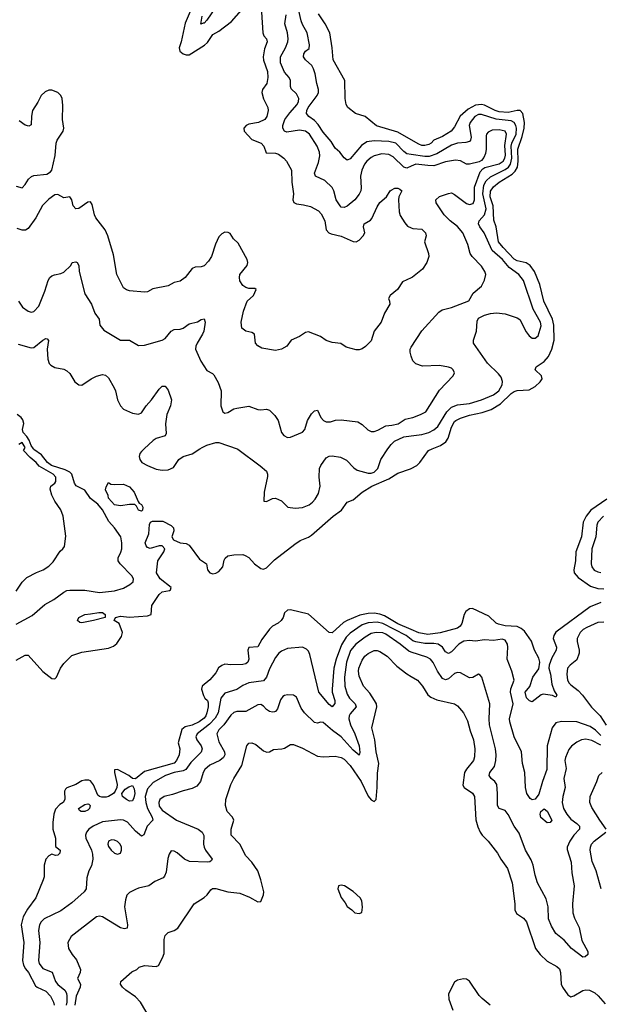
# Model space of a CAD drawing. Header units: inches. Extents: x 2001573 to 2220545, y 644482 to 846830.
# Tile 138 of 256: x 2057374 to 2061267, y 686276 to 692879. Entities that reach past the tile are written whole.
import ezdxf

# ---------------------------------------------------------------- set-up
doc = ezdxf.new("R2010")
doc.units = ezdxf.units.IN
doc.header["$MEASUREMENT"] = 0
for name, color, linetype in [('C0658', 7, 'Continuous'), ('C0659', 7, 'Continuous'), ('C0668', 7, 'Continuous'), ('C0669', 7, 'Continuous')]:
    doc.layers.add(name, color=color, linetype=linetype)

msp = doc.modelspace()

# ---------------------------------------------------------------- linework, layer by layer
at = {"layer": 'C0658', "color": 5}
for points, elevation in [([(2057350, 689046.5), (2057390, 689106.5), (2057422.8, 689137.2), (2057487.7, 689172.3), (2057532.3, 689190), (2057570, 689214), (2057598, 689242), (2057646.1, 689313.9), (2057664.5, 689330), (2057674.2, 689345.8), (2057684.2, 689415.8), (2057665.4, 689550), (2057650, 689591.8), (2057609.7, 689650), (2057590, 689689.4), (2057578.4, 689730), (2057582.7, 689750), (2057610, 689770.7), (2057617.3, 689782.8), (2057616.8, 689810), (2057598.5, 689830), (2057504.4, 689884.4), (2057484.8, 689910), (2057443.5, 689943.5), (2057400.3, 689990), (2057405.4, 690000)], 360), ([(2057350, 688824.5), (2057457, 688883), (2057543.7, 688956.3), (2057602.6, 688990), (2057670, 689040.7), (2057690, 689050.2), (2057710, 689052.7), (2057810, 689053.4), (2057910, 689038.5), (2058010, 689049.2), (2058070, 689066.4), (2058113.5, 689090), (2058136, 689110), (2058137.4, 689130), (2058126.9, 689150), (2058047, 689230), (2058033.7, 689250), (2058034, 689270), (2058052.3, 689307.7), (2058057.9, 689330), (2058058.5, 689370), (2058051.2, 689410), (2058010.5, 689470), (2057972.7, 689512.7), (2057930, 689592.3), (2057898.9, 689630), (2057847.8, 689667.8), (2057810, 689724.7), (2057752.3, 689752.3), (2057741.4, 689770), (2057723.6, 689830), (2057710, 689844.9), (2057679.2, 689859.2), (2057588.5, 689888.5), (2057559.6, 689910), (2057519.9, 689959.9), (2057470, 689996.7), (2057467.4, 690000)], 340), ([(2058208.1, 690000), (2058190, 689983.2), (2058179.8, 689970), (2058174.5, 689950), (2058179.5, 689930), (2058193.2, 689910), (2058230, 689888), (2058290, 689864.4), (2058330, 689857.2), (2058370, 689861.1), (2058404.4, 689875.6), (2058441.6, 689930), (2058470, 689948.5), (2058530, 689966.7), (2058581.8, 690000)], 340), ([(2058831.9, 690000), (2058837.8, 689997.8), (2058986.5, 689886.5), (2059028, 689850), (2059035.8, 689830), (2059035.8, 689815.8), (2059013.8, 689710), (2059010.8, 689650.8), (2059030, 689648.4), (2059070, 689667), (2059090, 689670.4), (2059130, 689652.7), (2059171.3, 689610), (2059222.3, 689602.3), (2059270, 689606.9), (2059314.2, 689625.8), (2059336.5, 689643.5), (2059355.9, 689664.1), (2059378.2, 689701.8), (2059388, 689750), (2059382.2, 689810), (2059385.3, 689870), (2059392.9, 689890), (2059430, 689941.1), (2059450, 689951.5), (2059470, 689953.6), (2059525.5, 689945.5), (2059565.4, 689925.4), (2059613.7, 689873.7), (2059637, 689857), (2059710, 689837.6), (2059730, 689837.2), (2059750, 689843.8), (2059775.6, 689870), (2059796.2, 689930), (2059843.6, 690000)], 340), ([(2057350, 688584.6), (2057410, 688616.3), (2057430, 688616.9), (2057530, 688508.2), (2057590, 688461), (2057610, 688458), (2057622, 688470), (2057648.7, 688530), (2057670, 688562), (2057724.7, 688615.3), (2057790, 688638), (2057970, 688664.7), (2058003.1, 688676.9), (2058024.7, 688695.3), (2058057.5, 688742.5), (2058064.5, 688770), (2058041.5, 688830), (2058007.8, 688850), (2058016.3, 688870), (2058050, 688879.5), (2058110, 688872.5), (2058230, 688880.9), (2058256.4, 688890), (2058259.8, 688950), (2058310, 689023), (2058330, 689042.4), (2058378, 689050), (2058385.2, 689054.8), (2058389.3, 689070), (2058315.1, 689130), (2058290.9, 689170), (2058300.8, 689250), (2058340.5, 689310), (2058347.6, 689330), (2058329.7, 689349.6), (2058309.7, 689349.6), (2058250, 689333.1), (2058230, 689340.3), (2058221.5, 689350), (2058215.4, 689370), (2058239.4, 689430), (2058245.5, 689494.5), (2058251.6, 689508.4), (2058263.5, 689516.5), (2058334.7, 689514.7), (2058390, 689487.3), (2058404.9, 689470), (2058407.7, 689450), (2058394.4, 689410), (2058406, 689390), (2058450, 689370.3), (2058490, 689366), (2058510, 689354), (2058580.7, 689260.7), (2058627.7, 689230), (2058634.4, 689190), (2058650, 689168.7), (2058670, 689163.7), (2058690, 689167), (2058710, 689178.4), (2058735.8, 689210), (2058745.3, 689254.7), (2058752.3, 689267.7), (2058770, 689282.4), (2058810, 689289), (2058870, 689291.5), (2058886.4, 689286.4), (2058910, 689272.2), (2058948.4, 689230), (2058990, 689198.4), (2059010, 689194.4), (2059030, 689203.1), (2059083.2, 689256.8), (2059218.3, 689361.7), (2059254.5, 689385.5), (2059310, 689409.4), (2059330, 689422.7), (2059476.9, 689550), (2059531.2, 689590), (2059570, 689644), (2059610, 689658.4), (2059670.7, 689710), (2059735.9, 689750), (2059850, 689799.5), (2059910, 689836.8), (2059994.4, 689865.6), (2060000, 689868.8)], 320), ([(2060000, 688789.1), (2059910, 688828.4), (2059820.9, 688880.9), (2059790, 688891.8), (2059750, 688898.2), (2059710, 688896.4), (2059655.3, 688884.7), (2059570.1, 688849.9), (2059544.4, 688835.6), (2059470, 688766.6), (2059450, 688769.4), (2059310, 688892.8), (2059190, 688921), (2059170, 688919.1), (2059150, 688902), (2059139.7, 688870), (2059126.7, 688850), (2059107.1, 688832.9), (2059069.1, 688810.9), (2059048.6, 688791.4), (2058997.5, 688722.5), (2058970, 688673.3), (2058910, 688669), (2058904.2, 688650), (2058910.2, 688590.2), (2058904.7, 688570), (2058890, 688559.4), (2058870, 688554.5), (2058790, 688552.5), (2058750, 688556.1), (2058730, 688547), (2058707.6, 688532.4), (2058690, 688497.7), (2058650, 688450.8), (2058597.1, 688410), (2058594, 688390), (2058607.5, 688347.5), (2058616.3, 688330), (2058633, 688313), (2058637.6, 688297.6), (2058638.7, 688270), (2058630, 688229.7), (2058622.7, 688210), (2058610, 688193.9), (2058578.6, 688170), (2058530, 688147), (2058483.6, 688136.4), (2058461.6, 688118.4), (2058437, 688030), (2058446.9, 687990), (2058444, 687950), (2058426.3, 687910), (2058410, 687893.2), (2058210, 687837.2), (2058150, 687787.4), (2058130, 687789.7), (2058106.4, 687810), (2058030, 687850.8), (2058010.8, 687849.2), (2058010.4, 687830), (2058028.7, 687750), (2058026, 687730), (2058014.8, 687705.2), (2058002.3, 687690), (2057970.3, 687670), (2057954.5, 687665.5), (2057925.5, 687665.5), (2057909.9, 687669.9), (2057898.8, 687678.8), (2057870, 687747.3), (2057850, 687775.1), (2057838, 687778), (2057810, 687779.5), (2057790, 687775.1), (2057750.3, 687749.6), (2057690, 687727), (2057681.5, 687718.5), (2057674.9, 687705.1), (2057677.1, 687650), (2057666.2, 687630), (2057644.2, 687615.8), (2057615.1, 687584.9), (2057602.2, 687550), (2057596, 687496), (2057596.3, 687450), (2057613.1, 687390), (2057614.6, 687334.6), (2057644.6, 687310), (2057643.2, 687290), (2057630, 687276.8), (2057613.6, 687273.6), (2057590, 687282.7), (2057570, 687272), (2057550, 687249.6), (2057537.4, 687210), (2057538, 687130), (2057532.1, 687110), (2057482.6, 686990), (2057426.8, 686913.2), (2057397.3, 686862.7), (2057383.8, 686810), (2057402.2, 686690), (2057393.8, 686570), (2057399.1, 686539.1), (2057413.5, 686513.5), (2057434.1, 686490), (2057480, 686400), (2057490.8, 686390.8), (2057550, 686363.2), (2057581.3, 686330), (2057600.8, 686290), (2057604.7, 686270)], 320), ([(2060000, 688721.9), (2059964.6, 688750), (2059810, 688829.9), (2059770, 688839.5), (2059710, 688834.1), (2059670, 688820.7), (2059590, 688764.8), (2059562.7, 688737.3), (2059532.6, 688687.4), (2059496.6, 688590), (2059480.8, 688530), (2059468.9, 688390), (2059470.1, 688370), (2059486.9, 688313.1), (2059487, 688293), (2059470, 688271.2), (2059450, 688287), (2059380.8, 688370), (2059320.6, 688620.6), (2059310, 688644.2), (2059297.5, 688657.5), (2059270, 688670.9), (2059170, 688660.9), (2059130, 688643.5), (2059111.7, 688630), (2059090, 688601.3), (2059050, 688526), (2059029.6, 688470.4), (2059010, 688445.1), (2058910, 688431.2), (2058870, 688414.3), (2058830, 688386.7), (2058750, 688363.2), (2058723.9, 688330), (2058704.9, 688230), (2058685.9, 688194.1), (2058646.5, 688153.5), (2058564.3, 688090), (2058554.5, 688070), (2058561.1, 688050), (2058591.8, 688010), (2058597.4, 687990), (2058590, 687967.8), (2058522.3, 687897.7), (2058489.2, 687850.8), (2058470, 687841.7), (2058410.3, 687830), (2058352.4, 687810), (2058270, 687762.8), (2058230, 687720.8), (2058216.5, 687670), (2058220.7, 687630), (2058232, 687590), (2058262.8, 687530), (2058266.5, 687510), (2058229.5, 687470), (2058206.5, 687413.5), (2058190, 687404.2), (2058150, 687437), (2058097.2, 687497.2), (2058070, 687511.2), (2058050, 687514.1), (2057930, 687498.7), (2057867.2, 687470), (2057837.5, 687450), (2057821.2, 687430), (2057815.9, 687410), (2057818.4, 687390), (2057855.1, 687310), (2057862.4, 687282.4), (2057863.5, 687250), (2057855.3, 687204.7), (2057836.9, 687170), (2057824.6, 687124.6), (2057820.3, 687050), (2057807, 687030), (2057724.5, 686955.5), (2057650, 686902), (2057539, 686850), (2057518.4, 686830), (2057506, 686810), (2057500.1, 686770), (2057508.5, 686690), (2057500.9, 686570), (2057505.3, 686550), (2057530, 686516.8), (2057592.4, 686492.4), (2057613.6, 686430), (2057629.8, 686409.8), (2057676.8, 686370), (2057687.6, 686350), (2057690.9, 686330.8), (2057691, 686290), (2057685.8, 686270)], 340), ([(2060000, 688637.5), (2059983.1, 688643.1), (2059925.7, 688690), (2059830, 688757.3), (2059810, 688766.1), (2059764, 688770), (2059730, 688761.6), (2059690, 688738.6), (2059626.9, 688690), (2059592, 688648), (2059566.5, 688570), (2059552.2, 688470), (2059554.3, 688410), (2059570, 688356), (2059584.7, 688330), (2059623, 688290), (2059630.1, 688270), (2059590, 688223.5), (2059583.4, 688210), (2059581.7, 688190), (2059592.1, 688150), (2059621.2, 688090), (2059650.1, 688010.1), (2059654.7, 687965.3), (2059650, 687947.2), (2059610, 687980.5), (2059530.5, 688070.5), (2059471.5, 688111.5), (2059410, 688166), (2059390, 688167.6), (2059370, 688161), (2059350, 688164.7), (2059283.4, 688230), (2059262.5, 688262.5), (2059230, 688334.7), (2059210, 688348.3), (2059170, 688351.6), (2059150, 688347.8), (2059139.3, 688340.7), (2059122.8, 688317.2), (2059102.3, 688257.7), (2059090, 688238.9), (2059083.2, 688236.8), (2059070, 688234.5), (2059050, 688238.7), (2059030, 688252.2), (2059010, 688276.1), (2058990, 688287), (2058970, 688284.8), (2058890, 688240.3), (2058830, 688240.3), (2058810, 688233.1), (2058790, 688214.7), (2058743.2, 688150), (2058710, 688117.5), (2058696.6, 688090), (2058710, 688036.5), (2058746.7, 687970), (2058749, 687950), (2058741.7, 687930), (2058717, 687910), (2058650, 687879.5), (2058616.5, 687850), (2058604.3, 687830), (2058586, 687770), (2058560.8, 687739.2), (2058530, 687723.4), (2058470, 687708), (2058398, 687682), (2058343.7, 687670), (2058314.5, 687650), (2058306.5, 687630), (2058310, 687604.7), (2058330, 687578.1), (2058425.4, 687510), (2058570.1, 687450.1), (2058598, 687430), (2058608.6, 687408.6), (2058607.1, 687350), (2058611, 687330), (2058620.2, 687310), (2058665.3, 687250), (2058660.4, 687239.6), (2058649, 687231), (2058631.4, 687228.6), (2058512.9, 687232.9), (2058478.7, 687250), (2058430, 687291.5), (2058410, 687302.9), (2058390, 687305.2), (2058376.1, 687283.9), (2058366.9, 687253.1), (2058356.9, 687163.1), (2058345.4, 687134.6), (2058336.1, 687123.9), (2058279.5, 687100.5), (2058241, 687070), (2058170, 687054.7), (2058150, 687046), (2058110, 687025.1), (2058092.7, 687007.2), (2058082.7, 686977.3), (2058076.9, 686930), (2058097.1, 686810), (2058094.5, 686785.5), (2058077.3, 686782.7), (2058050, 686789.9), (2057930, 686862), (2057910, 686866.8), (2057890, 686862.8), (2057719.3, 686730), (2057695.8, 686690), (2057702, 686650), (2057725.7, 686610), (2057755.2, 686575.2), (2057782.3, 686510), (2057780.3, 686490), (2057762.4, 686450), (2057781.2, 686410), (2057780.6, 686390), (2057753.8, 686330), (2057743, 686270)], 360), ([(2058255.8, 686170), (2058183.1, 686290), (2058150, 686325.7), (2058084.9, 686370), (2058063, 686390), (2058050.4, 686410), (2058052.2, 686430), (2058125.4, 686494.6), (2058158.8, 686510), (2058175.2, 686524.8), (2058210, 686535.3), (2058290, 686529), (2058304.7, 686535.3), (2058332, 686588), (2058342.2, 686617.8), (2058342.3, 686710), (2058350, 686738), (2058370, 686757.6), (2058410, 686771.5), (2058433.7, 686786.3), (2058543.1, 686950), (2058610, 686991.3), (2058630.4, 687010), (2058655.8, 687044.2), (2058667.7, 687052.3), (2058690, 687052.6), (2058769.8, 687029.8), (2058850, 687020.6), (2058914.6, 686994.6), (2058970, 686962.7), (2058990, 686965.6), (2059009.2, 687010), (2059010.1, 687030), (2058991.2, 687110), (2058970, 687170.3), (2058930.1, 687230.1), (2058890, 687272), (2058850, 687350.3), (2058793.1, 687410), (2058792.9, 687450), (2058808.9, 687510), (2058801.1, 687530), (2058765.3, 687570), (2058753.4, 687610), (2058756.5, 687650), (2058790.2, 687750), (2058809.1, 687790), (2058863.1, 687876.9), (2058898, 688010), (2058910, 688027.3), (2058930.4, 688029.6), (2058958, 688018), (2059010, 687975.1), (2059032.2, 687967.8), (2059050, 687969.6), (2059074.9, 687985.1), (2059131.4, 687988.6), (2059150, 687994.7), (2059190, 688018.7), (2059210, 688018.7), (2059270, 687994.3), (2059370, 687939.8), (2059410, 687934.5), (2059490, 687939.7), (2059530, 687931.7), (2059550, 687920.8), (2059590, 687877.8), (2059663.1, 687770), (2059710, 687672.4), (2059730, 687646.6), (2059750, 687636.3), (2059763.7, 687650), (2059771.6, 687730), (2059773.2, 687826.8), (2059781.3, 687890), (2059763.7, 687970), (2059756.5, 688050), (2059735.9, 688130), (2059768.4, 688270), (2059765.8, 688290), (2059753.8, 688313.8), (2059721.6, 688361.6), (2059679.3, 688410), (2059650, 688476.3), (2059645.9, 688510), (2059649, 688530), (2059670, 688583.5), (2059687.8, 688610), (2059710, 688629), (2059750, 688648.9), (2059770, 688648.8), (2059790, 688642.4), (2059838.7, 688610), (2059903.5, 688543.5), (2059970, 688492.8), (2060000, 688474.6)], 380)]:
    msp.add_lwpolyline(points, dxfattribs=dict(at, elevation=elevation))
for points, elevation in [([(2058010, 689762), (2058070, 689764), (2058110, 689744.9), (2058141.6, 689710), (2058167.7, 689647.7), (2058176.2, 689636.2), (2058190, 689628.2), (2058200.9, 689610), (2058196.9, 689590), (2058190, 689583.5), (2058170, 689588.5), (2058156.9, 689616.9), (2058146.6, 689626.6), (2058110, 689628.6), (2058050, 689619.6), (2058010, 689626), (2057970, 689669.3), (2057967.7, 689687.7), (2057950, 689726), (2057954.6, 689745.4), (2057970, 689774), (2057984.7, 689764.7)], 320), ([(2057790, 688834.8), (2057777.2, 688837.2), (2057761.3, 688850), (2057770.8, 688870), (2057810, 688891), (2057850, 688893.3), (2057904, 688904), (2057930, 688902.8), (2057946.3, 688890), (2057946.7, 688870), (2057870, 688849)], 320), ([(2058110, 687639.3), (2058089.8, 687650), (2058063.8, 687670), (2058058, 687690), (2058082.4, 687717.6), (2058105.3, 687734.7), (2058130, 687742.2), (2058141.4, 687721.4), (2058146, 687690), (2058140.3, 687659.7), (2058130, 687640.9)], 320), ([(2057810, 687568.6), (2057785.2, 687570), (2057775.4, 687575.4), (2057767.7, 687590), (2057810, 687616.3), (2057830, 687621.3), (2057838.3, 687618.3), (2057845.7, 687610), (2057841.6, 687590), (2057830, 687577.2)], 320), ([(2057990, 687378), (2057970.6, 687370), (2057965.6, 687350), (2057970, 687334), (2057988.3, 687310), (2058010, 687290.3), (2058030, 687282.4), (2058050, 687288.7), (2058056.8, 687310), (2058055.8, 687330), (2058047.1, 687350), (2058030, 687368.3), (2058010, 687377.2)], 360), ([(2059530, 687076), (2059512, 687070), (2059506.8, 687050), (2059530, 686992), (2059557.1, 686957.1), (2059570, 686931.3), (2059602, 686910), (2059622, 686890), (2059650, 686886), (2059668, 686892), (2059673.2, 686926.8), (2059669, 686970), (2059656, 686990), (2059610, 687032.7), (2059551.5, 687071.5)], 420)]:
    msp.add_lwpolyline(points, close=True, dxfattribs=dict(at, elevation=elevation))
at = {"layer": 'C0659', "color": 5}
for points, elevation in [([(2058523.6, 692950), (2058484.3, 692855.7), (2058456.8, 692730), (2058443.7, 692690), (2058448, 692668), (2058469.8, 692649.8), (2058490, 692642.3), (2058510, 692643), (2058613.3, 692706.7), (2058634.3, 692725.7), (2058670, 692779.7), (2058710, 692802), (2058793.5, 692866.5), (2058910, 692998.9)], 380), ([(2060000, 691975), (2059970, 691979.6), (2059950, 691994), (2059896.3, 692050), (2059850, 692061.8), (2059750, 692067.2), (2059701.3, 692058.7), (2059666.1, 692033.9), (2059590, 691944.7), (2059570, 691937.4), (2059550, 691953), (2059521, 691990), (2059490, 692018), (2059462.3, 692062.3), (2059410, 692123.4), (2059376.2, 692176.2), (2059350, 692203.4), (2059312.1, 692230), (2059298, 692250), (2059299.6, 692270), (2059308, 692290), (2059369.5, 692370), (2059377.6, 692390), (2059378.4, 692410), (2059366.4, 692450), (2059356.1, 692516.1), (2059344.7, 692550), (2059332, 692572), (2059289.8, 692610), (2059277.3, 692630), (2059279.8, 692650), (2059290, 692666.4), (2059314, 692686), (2059318, 692710), (2059300.6, 692790), (2059270, 692846.9), (2059262.2, 692870), (2059220.1, 693050)], 340), ([(2058692, 692968), (2058630, 692874.5), (2058610, 692854.5), (2058603.9, 692856.1), (2058588.9, 692848.9), (2058598.3, 692901.7)], 360), ([(2058996.1, 692930), (2059004.1, 692790), (2059010.6, 692770.6), (2059029.8, 692749.8), (2059034.4, 692730), (2059016.6, 692683.4), (2059006.7, 692630), (2059010, 692606), (2059035.6, 692530), (2059038.8, 692490), (2059030.6, 692450), (2059001.6, 692410), (2058997.3, 692390), (2059008, 692348), (2059037.8, 692290), (2059039.8, 692270), (2059031.6, 692230), (2059017.2, 692210), (2058974.3, 692190), (2058910, 692177.6), (2058892.1, 692170), (2058877.9, 692150), (2058878.9, 692130), (2058930, 692075.8), (2058993.8, 692050), (2059011.4, 692030), (2059026.5, 691986.5), (2059090, 691982.8), (2059110, 691976.5), (2059145, 691950), (2059162.5, 691930), (2059196.8, 691870), (2059199.2, 691790), (2059209, 691711), (2059206.4, 691670), (2059212.1, 691652.1), (2059230, 691642.8), (2059277.1, 691637.1), (2059325, 691625), (2059377.3, 691597.3), (2059396, 691576), (2059420.8, 691530), (2059429.7, 691470), (2059446.6, 691450), (2059462.8, 691442.8), (2059530, 691427.4), (2059610, 691391.1), (2059630, 691388.5), (2059650, 691400.5), (2059677, 691430), (2059688.2, 691450), (2059680.4, 691490), (2059684.4, 691510), (2059725.6, 691534.4), (2059735.3, 691544.7), (2059770, 691622.9), (2059790, 691652), (2059833.4, 691690), (2059857.3, 691730), (2059864.8, 691735.2), (2059890, 691749.5), (2059910, 691749.3), (2059922.5, 691742.5), (2059937.2, 691730), (2059917, 691690), (2059914, 691670), (2059917.6, 691590), (2059925.7, 691565.7), (2059956, 691516), (2059974.7, 691494.7), (2060000, 691483.1)], 380), ([(2060000, 691897), (2059970, 691884), (2059950, 691890.4), (2059878.3, 691958.3), (2059850, 691975.3), (2059802.1, 691977.9), (2059750, 691966.3), (2059730, 691955.4), (2059701.7, 691930), (2059687, 691910), (2059668.3, 691870), (2059658.5, 691830), (2059664.8, 691750), (2059661.6, 691730), (2059650, 691707.8), (2059621.5, 691670), (2059570, 691627), (2059550, 691618.4), (2059530, 691622), (2059522.4, 691630), (2059497.2, 691670), (2059481, 691730), (2059470, 691754), (2059419.1, 691799.1), (2059356.9, 691830), (2059349.8, 691850), (2059378.6, 691921.4), (2059386, 691966), (2059384.5, 691990), (2059369.3, 692030), (2059317.6, 692110), (2059289.9, 692129.9), (2059250, 692137.8), (2059165.3, 692125.3), (2059150, 692131.2), (2059138.4, 692150), (2059137.6, 692170), (2059152.8, 692210), (2059185.1, 692254.9), (2059235.2, 692310), (2059244.1, 692330), (2059245.8, 692350), (2059230, 692381.1), (2059194.9, 692414.9), (2059189.8, 692430), (2059189.8, 692470), (2059180.4, 692490), (2059150, 692527.2), (2059123.4, 692590), (2059122.1, 692630), (2059157, 692690), (2059171.9, 692730), (2059174.5, 692750), (2059169.9, 692790), (2059150.9, 692850), (2059160.7, 692910)], 360), ([(2060000, 692072.3), (2059910, 692125.3), (2059766.4, 692166.3), (2059690, 692229.6), (2059626.6, 692250), (2059575.1, 692290), (2059563.5, 692310), (2059557.4, 692350), (2059553.3, 692470), (2059476.8, 692610), (2059469.8, 692690), (2059453.1, 692790), (2059421.8, 692850), (2059376.7, 692916.7)], 320), ([(2057350, 691762.6), (2057390, 691751.3), (2057410, 691772.8), (2057433, 691810), (2057452.8, 691827.2), (2057470, 691833.4), (2057557.1, 691842.9), (2057581.7, 691858.3), (2057589.7, 691870.3), (2057611.3, 691968.7), (2057618.1, 692050), (2057624.4, 692070), (2057665.4, 692130), (2057670.1, 692150), (2057660.8, 692210), (2057662.8, 692302.8), (2057658.8, 692350), (2057649, 692370), (2057630, 692390.2), (2057590, 692405.2), (2057570, 692405.8), (2057544.8, 692395.2), (2057518, 692370), (2057495.2, 692324.8), (2057459.6, 692270), (2057452.5, 692232.5), (2057450, 692174), (2057434.6, 692165.4), (2057410, 692171.3), (2057370, 692201)], 380), ([(2060000, 691147.1), (2059940, 691120), (2059907.6, 691070), (2059858, 691030), (2059846.6, 691010), (2059854.5, 690990), (2059855.1, 690970), (2059819.1, 690910), (2059796.9, 690850), (2059752, 690790), (2059730, 690726), (2059693.8, 690686.2), (2059670, 690670.7), (2059650, 690664), (2059630, 690664), (2059562.8, 690682.8), (2059526.8, 690706.8), (2059470, 690714), (2059430, 690727.3), (2059390, 690754.8), (2059310, 690786), (2059290, 690781), (2059250, 690754), (2059195.3, 690730), (2059165.2, 690690), (2059130, 690668.2), (2059090, 690661.3), (2058996.7, 690676.7), (2058970.4, 690690.4), (2058955.5, 690710), (2058948, 690770), (2058930, 690781.1), (2058890, 690790.4), (2058863, 690810), (2058858.7, 690850), (2058875.1, 690924.9), (2058900.4, 690990), (2058942.4, 691030), (2058959.1, 691070), (2058950, 691076.4), (2058910, 691076.5), (2058890, 691082.6), (2058870, 691096.1), (2058850, 691126.4), (2058847.1, 691150), (2058851.1, 691170), (2058899.7, 691230), (2058903.9, 691250), (2058900.2, 691270), (2058839.9, 691379.9), (2058807.7, 691410), (2058785.2, 691445.2), (2058772.5, 691452.5), (2058750, 691454), (2058730, 691443), (2058710, 691422), (2058687, 691373), (2058660.4, 691290), (2058641.1, 691258.9), (2058610, 691228), (2058590, 691220.3), (2058550, 691219.5), (2058530, 691210.4), (2058482.9, 691150), (2058450, 691125.3), (2058410, 691117.1), (2058370, 691094.4), (2058267.3, 691072.8), (2058230, 691053), (2058210, 691050.4), (2058110, 691059.3), (2058090, 691066), (2058070, 691080.5), (2058024.5, 691170), (2058002.3, 691302.3), (2057964.7, 691430), (2057946.5, 691470), (2057885.2, 691550), (2057876, 691570), (2057860.2, 691640.3), (2057850, 691657.1), (2057830, 691656), (2057770, 691612.2), (2057750, 691610.5), (2057732.7, 691630), (2057723.1, 691670), (2057710, 691690.4), (2057670, 691683.7), (2057630, 691707.2), (2057610, 691703.2), (2057570, 691675.3), (2057527.3, 691632.7), (2057482.6, 691550), (2057430, 691478.8), (2057412.9, 691467.1), (2057390, 691467.3), (2057357.3, 691477.3)], 380), ([(2057366.2, 690990), (2057392.7, 690950), (2057430, 690924.2), (2057450, 690916.3), (2057470, 690920.7), (2057502.1, 690957.9), (2057542.6, 691057.4), (2057564.8, 691130), (2057576.9, 691150), (2057590, 691161.1), (2057607.9, 691167.9), (2057650, 691176.1), (2057670, 691185.3), (2057717.2, 691230), (2057726, 691250), (2057750, 691255.3), (2057759.1, 691250), (2057770, 691231), (2057773.6, 691190), (2057810, 691040.5), (2057856.5, 690970), (2057877.6, 690910), (2057907, 690870), (2057910.4, 690830), (2057937.3, 690797.3), (2058050, 690730.6), (2058110, 690728.5), (2058170, 690694), (2058210, 690695.8), (2058330, 690730.2), (2058350, 690741.8), (2058390, 690788.8), (2058410, 690802), (2058450, 690803.6), (2058470, 690809.1), (2058510, 690839.6), (2058567.3, 690852.7), (2058590, 690867.7), (2058610, 690872.7), (2058618, 690850), (2058608.1, 690790), (2058600.7, 690770), (2058563.2, 690710), (2058554.7, 690690), (2058554, 690670), (2058587.7, 690587.7), (2058630, 690526.7), (2058666.4, 690506.4), (2058676.2, 690496.2), (2058704.6, 690444.6), (2058724.9, 690390), (2058723.7, 690290), (2058737.3, 690250), (2058750, 690240.5), (2058770, 690245.3), (2058810, 690268.7), (2058830, 690274.4), (2058910, 690286.4), (2058970, 690264.9), (2058990, 690262), (2059030, 690266.4), (2059050, 690259.3), (2059085.4, 690225.4), (2059106.7, 690190), (2059128.8, 690110), (2059144.2, 690090), (2059170, 690076.5), (2059190, 690079.3), (2059270, 690112), (2059285.4, 690130), (2059304.7, 690190), (2059330, 690234.8), (2059350, 690254.8), (2059370, 690260.7), (2059392.3, 690210), (2059411.3, 690191.3), (2059430, 690181.5), (2059458.9, 690181.1), (2059492.1, 690192.1), (2059530, 690195.5), (2059641.6, 690181.6), (2059670, 690164.9), (2059708.2, 690128.2), (2059730, 690118), (2059750, 690117.5), (2059775, 690125), (2059830, 690155.3), (2059870, 690158.7), (2059911.1, 690168.9), (2059959.3, 690200.7), (2060000, 690208.3)], 360), ([(2057362.9, 690702.9), (2057450, 690677.8), (2057470, 690679.6), (2057530, 690730.2), (2057550, 690741.3), (2057558.5, 690738.6), (2057567.9, 690727.9), (2057558, 690670), (2057562.9, 690602.9), (2057572.5, 690572.5), (2057582.3, 690562.3), (2057610, 690545.5), (2057670, 690534.4), (2057690, 690523.8), (2057710, 690504.9), (2057743.1, 690450), (2057770, 690428.9), (2057790, 690427.8), (2057852.4, 690470), (2057890, 690488.6), (2057930, 690498.5), (2057950, 690495.2), (2057970, 690477.8), (2058007.1, 690410), (2058016.2, 690390), (2058030.2, 690330), (2058049.5, 690289.5), (2058070, 690267.2), (2058130, 690239.3), (2058170, 690232.3), (2058190, 690241.5), (2058222.4, 690290), (2058258.7, 690330), (2058310, 690401.6), (2058330, 690421.6), (2058350, 690420.5), (2058370, 690394), (2058390.9, 690330), (2058385.2, 690290), (2058360.3, 690230), (2058351.1, 690168.9), (2058357, 690103), (2058350, 690087.4), (2058290, 690069.8), (2058270, 690057.5), (2058208.1, 690000)], 340), ([(2060000, 690621.6), (2059991.3, 690650), (2059992.3, 690670), (2060000, 690682.2)], 360), ([(2057467.4, 690000), (2057450, 690022.3), (2057437.9, 690057.9), (2057423, 690083), (2057397.1, 690110), (2057392.7, 690130), (2057401.2, 690170), (2057395.9, 690195.9), (2057384.9, 690210), (2057356.5, 690230)], 340), ([(2057405.4, 690000), (2057410.5, 690010), (2057390, 690043.2), (2057369.4, 690030)], 360), ([(2058581.8, 690000), (2058597.4, 690010), (2058630, 690024.8), (2058690, 690043.2), (2058710, 690044.4), (2058831.9, 690000)], 340), ([(2059843.6, 690000), (2059863.9, 690030), (2059887.4, 690052.6), (2059950, 690080.3), (2060000, 690087.3)], 340)]:
    msp.add_lwpolyline(points, dxfattribs=dict(at, elevation=elevation))
at = {"layer": 'C0668', "color": 5}
for points, elevation in [([(2060000, 689868.8), (2060038, 689890), (2060058, 689910), (2060115.1, 689990), (2060139.5, 690000)], 320), ([(2061310, 689664.3), (2061203.4, 689590), (2061171.4, 689550), (2061152.5, 689510), (2061141.9, 689410), (2061102.3, 689310), (2061099.8, 689250), (2061089.5, 689190), (2061092.5, 689170), (2061117.9, 689137.9), (2061200.8, 689080.8), (2061250, 689063.8), (2061290, 689062.9)], 320), ([(2061288.4, 689550), (2061251, 689510), (2061243.7, 689490), (2061237.9, 689410), (2061210.1, 689330), (2061205, 689230), (2061209.6, 689209.6), (2061226.8, 689186.8), (2061250, 689175.8), (2061270, 689172.4)], 340), ([(2061270, 688970.8), (2061198.4, 688941.6), (2060970, 688770.7), (2060954.5, 688750), (2060951.6, 688730), (2060973.1, 688670), (2060970.8, 688650), (2060941.1, 688598.9), (2060924, 688550), (2060922.6, 688530), (2060933.4, 688490), (2060943.1, 688423.1), (2060957.7, 688377.8), (2060975.5, 688350), (2060970, 688335.3), (2060946.2, 688346.2), (2060884.1, 688355.9), (2060870, 688352.3), (2060810, 688303.7), (2060791.7, 688311.7), (2060772.1, 688332.1), (2060764.4, 688370), (2060793.9, 688406.1), (2060814.5, 688470), (2060854.4, 688525.6), (2060861.4, 688570), (2060856, 688596), (2060825.7, 688650), (2060806.6, 688710), (2060758.5, 688778.5), (2060736.6, 688796.7), (2060708.8, 688808.8), (2060630, 688813.6), (2060584.3, 688824.3), (2060570, 688831.6), (2060519.4, 688879.4), (2060410, 688929.8), (2060390, 688927), (2060365.8, 688910), (2060355.3, 688890), (2060339.8, 688830), (2060328.4, 688811.7), (2060310, 688797.7), (2060192.9, 688767.1), (2060110, 688756.2), (2060050, 688767.2), (2060000, 688789.1)], 320), ([(2061290, 688838.2), (2061250, 688835.5), (2061176.2, 688803.8), (2061152.9, 688790), (2061131.4, 688768.6), (2061111, 688729), (2061111.1, 688708.9), (2061126.5, 688650), (2061126, 688630), (2061110, 688586.6), (2061064.2, 688550), (2061048.3, 688530), (2061042.6, 688490), (2061047.1, 688450), (2061057.5, 688430), (2061070, 688417.5), (2061119.6, 688379.6), (2061148.7, 688350), (2061208.2, 688268.2), (2061267.2, 688210), (2061307.1, 688147.1)], 340), ([(2061270, 688079.2), (2061234.7, 688114.7), (2061199.9, 688139.9), (2061110.7, 688169.3), (2061007.3, 688172.7), (2060970, 688163.8), (2060945.5, 688130), (2060912, 688010), (2060908.7, 687850), (2060879.1, 687770), (2060855.2, 687684.9), (2060830, 687652.3), (2060810, 687647.2), (2060796, 687656), (2060774.6, 687690), (2060766.4, 687730), (2060761.6, 687830), (2060745.4, 687890), (2060738.5, 687970), (2060688.6, 688070), (2060660.2, 688170), (2060658.6, 688190), (2060682.7, 688290), (2060664, 688370), (2060667.7, 688392.3), (2060689, 688450), (2060673.4, 688510), (2060642, 688590), (2060647.4, 688670), (2060644.8, 688690), (2060630, 688718.3), (2060610, 688723.5), (2060550, 688714.8), (2060490, 688720.9), (2060430, 688712), (2060390, 688716.5), (2060351.9, 688711.9), (2060318.6, 688690), (2060270, 688640.2), (2060250, 688628), (2060230, 688639.8), (2060209.9, 688670), (2060180.9, 688690), (2060150, 688695.8), (2060090, 688695.9), (2060030, 688706.5), (2060010, 688714), (2060000, 688721.9)], 340), ([(2061270, 688014.7), (2061210, 688045.4), (2061170, 688054.1), (2061142, 688050), (2061110, 688034.2), (2061073.5, 688006.5), (2061055.6, 687984.4), (2061032.8, 687930), (2061030.2, 687910.2), (2061037.5, 687857.5), (2061023.1, 687790), (2061031.8, 687730), (2061016.6, 687670), (2061011.8, 687628.2), (2061019.5, 687590), (2061042.9, 687550), (2061070, 687517.5), (2061108.9, 687488.9), (2061126.7, 687470), (2061127.4, 687450), (2061090, 687409.9), (2061062.9, 687370), (2061045.3, 687330), (2061045.2, 687314.8), (2061071.1, 687230), (2061077, 687157), (2061091.7, 687070), (2061080.8, 686950), (2061084, 686890), (2061094.6, 686854.6), (2061126.4, 686790), (2061143.8, 686703.8), (2061183.1, 686630), (2061183.8, 686610), (2061165.3, 686594.7), (2061150, 686592.8), (2061073.7, 686650), (2061025.3, 686705.3), (2060969.9, 686749.9), (2060939.3, 686799.3), (2060918.9, 686850), (2060918, 686930), (2060903.7, 686983.7), (2060845.3, 687090), (2060830, 687141.2), (2060817.1, 687210), (2060804.4, 687244.4), (2060766.5, 687310), (2060723.3, 687423.3), (2060688.7, 687470), (2060649.8, 687549.9), (2060630, 687575.4), (2060589.6, 687590), (2060576.9, 687610), (2060578.6, 687690), (2060572.7, 687750), (2060559.8, 687770), (2060535.3, 687790), (2060521.4, 687810), (2060525.6, 687830), (2060557, 687870), (2060567, 687910), (2060569.1, 687950), (2060563.4, 687990), (2060524.6, 688150), (2060520.9, 688190), (2060525.4, 688290), (2060471.8, 688470), (2060462, 688482), (2060450, 688489), (2060412.5, 688467.5), (2060390, 688466), (2060330, 688498.5), (2060310, 688501.8), (2060290, 688493.3), (2060250, 688459), (2060230, 688450.8), (2060210, 688461), (2060175.2, 688510), (2060147.5, 688567.5), (2060129.4, 688589.4), (2060103.1, 688603.1), (2060000, 688637.5)], 360), ([(2060000, 688474.6), (2060040.5, 688450), (2060074.2, 688410), (2060111.2, 688351.2), (2060130, 688335.8), (2060170, 688317.1), (2060290, 688290.8), (2060310, 688278.5), (2060348.9, 688230), (2060376.3, 688176.3), (2060394.5, 688110), (2060417, 688050), (2060425.8, 687990), (2060423.7, 687936.3), (2060417.1, 687910), (2060370, 687853.4), (2060357.6, 687830), (2060345.4, 687745.4), (2060353.5, 687730), (2060410, 687692.8), (2060422.9, 687670), (2060433, 687513), (2060445.6, 687465.6), (2060460.9, 687430), (2060475.1, 687410), (2060516.4, 687370), (2060577.4, 687290), (2060599.7, 687250), (2060645.7, 687185.7), (2060676.2, 687090), (2060694, 686950), (2060693.8, 686910), (2060705.7, 686885.7), (2060752.8, 686852.8), (2060771.6, 686830), (2060832.8, 686650), (2060863.5, 686610), (2060910, 686566), (2060976.4, 686530), (2060993.2, 686513.2), (2061000.2, 686490), (2061004.2, 686410), (2061012.8, 686390), (2061050, 686339.7), (2061070, 686327.1), (2061090, 686333.1), (2061150, 686369), (2061170, 686372.8), (2061194.5, 686370), (2061230, 686353.5), (2061253.7, 686333.7), (2061298.9, 686278.9)], 380), ([(2061306.5, 687450), (2061263.2, 687510), (2061210, 687596.3), (2061197.7, 687630), (2061198.3, 687670), (2061244.6, 687770), (2061256.4, 687810), (2061280.5, 687830)], 380), ([(2061272.6, 687050), (2061240.2, 687170), (2061212.9, 687232.9), (2061199.7, 687310), (2061201.1, 687330), (2061209.2, 687350), (2061226, 687370), (2061304.2, 687430)], 380), ([(2060529.3, 686270), (2060474.2, 686314.2), (2060455.9, 686335.9), (2060391.2, 686431.2), (2060370, 686443.7), (2060350, 686446), (2060310, 686438), (2060290, 686424), (2060250, 686346), (2060252.2, 686310), (2060277.6, 686237.6)], 420)]:
    msp.add_lwpolyline(points, dxfattribs=dict(at, elevation=elevation))
at = {"layer": 'C0668', "color": 5, "elevation": 340}
msp.add_lwpolyline([(2060910, 687493.6), (2060868, 687528), (2060863.4, 687550), (2060868.4, 687570), (2060890, 687587.6), (2060910, 687571.6), (2060942, 687510), (2060930, 687496)], close=True, dxfattribs=at)
at = {"layer": 'C0669', "color": 5}
for points, elevation in [([(2060139.5, 690000), (2060196.6, 690023.4), (2060231.4, 690048.6), (2060247.2, 690072.8), (2060270, 690147), (2060290, 690184), (2060297.4, 690190), (2060330, 690206.5), (2060390, 690226.9), (2060475.2, 690244.8), (2060534.4, 690265.6), (2060598.3, 690301.7), (2060670, 690372.4), (2060690, 690384.5), (2060710, 690391.2), (2060790, 690396.4), (2060830, 690418.9), (2060865, 690450), (2060877.3, 690470), (2060872.3, 690490), (2060831.1, 690530), (2060837.4, 690550), (2060890, 690586.1), (2060918.9, 690621.1), (2060941.5, 690670), (2060957.5, 690730), (2060954.9, 690830), (2060947.1, 690870), (2060888.3, 690990), (2060862.7, 691102.7), (2060826.1, 691190), (2060796, 691230), (2060770, 691248.7), (2060710, 691262.4), (2060690, 691272.5), (2060614.9, 691350), (2060585.7, 691390), (2060568.5, 691488.5), (2060554.2, 691534.2), (2060549.2, 691630), (2060529.4, 691690), (2060531.9, 691728.1), (2060550, 691757.3), (2060588.5, 691790), (2060676.6, 691843.4), (2060696.3, 691863.7), (2060711.1, 691890), (2060717.5, 691930), (2060715.2, 692010), (2060744.3, 692095.7), (2060757.3, 692150), (2060759.2, 692190), (2060747, 692250), (2060729.1, 692269.1), (2060710, 692269.6), (2060650, 692257.1), (2060590, 692261), (2060562, 692270), (2060490, 692305.8), (2060469.9, 692310), (2060430, 692304.6), (2060381.5, 692278.5), (2060327.5, 692232.5), (2060290, 692160.4), (2060266.4, 692130), (2060210, 692095), (2060150.3, 692070), (2060132.4, 692050), (2060118.5, 692041.5), (2060090, 692033.9), (2060070, 692035.2), (2060050, 692042.8), (2060000, 692072.3)], 320), ([(2060000, 690087.3), (2060070, 690097.1), (2060117.3, 690110), (2060151.6, 690128.4), (2060178.1, 690150), (2060238.9, 690250), (2060270, 690279.4), (2060310, 690296.2), (2060390, 690303.9), (2060470.9, 690329.1), (2060550, 690363.1), (2060586.4, 690390), (2060609.2, 690430), (2060611.8, 690451.8), (2060602.1, 690482.1), (2060584.8, 690504.8), (2060510, 690575.3), (2060417.5, 690710), (2060417.9, 690730), (2060437.5, 690790), (2060442.4, 690857.6), (2060450, 690876.1), (2060490, 690897.8), (2060530, 690909.4), (2060571.7, 690911.7), (2060630, 690905.3), (2060710, 690880.3), (2060727.4, 690867.4), (2060770, 690786), (2060790, 690759.3), (2060810, 690743.1), (2060830, 690742.6), (2060850, 690759.5), (2060870, 690826), (2060866, 690850), (2060817.1, 690937.1), (2060751.7, 691130), (2060721.2, 691170), (2060657.1, 691217.1), (2060612.1, 691270), (2060542.1, 691330), (2060487.9, 691450), (2060459.6, 691490), (2060451.2, 691510), (2060454.1, 691530), (2060490, 691570.1), (2060501.9, 691610), (2060478.8, 691710), (2060486.3, 691770), (2060502.4, 691797.6), (2060530, 691824.6), (2060630, 691874.9), (2060650.6, 691889.4), (2060665.8, 691910), (2060674.2, 691950), (2060669.1, 692030), (2060674, 692050), (2060702, 692110), (2060706.3, 692150), (2060701.6, 692170), (2060690, 692189.9), (2060670, 692200.6), (2060570, 692212.2), (2060470, 692243.2), (2060450, 692242.1), (2060426.8, 692230), (2060395, 692190), (2060388.9, 692170), (2060401.7, 692090), (2060397.1, 692070), (2060390, 692060.9), (2060366.1, 692053.9), (2060309.9, 692049.9), (2060270, 692038.2), (2060170, 691977.9), (2060119, 691961), (2060090, 691961.2), (2060000, 691975)], 340), ([(2060000, 690682.2), (2060070, 690792.7), (2060183.6, 690916.4), (2060207.9, 690932.1), (2060270, 690948.4), (2060386.6, 690993.4), (2060414.7, 691045.3), (2060470, 691090.6), (2060490, 691130.8), (2060499.1, 691170), (2060493.3, 691190), (2060470, 691226.3), (2060408.5, 691290), (2060395.6, 691310), (2060379.8, 691370), (2060344.9, 691450), (2060310, 691491.1), (2060259.4, 691530), (2060220.3, 691570), (2060166.9, 691650), (2060165.1, 691670), (2060190, 691693.2), (2060250, 691714), (2060270, 691716.5), (2060290, 691707.2), (2060370, 691646.3), (2060390, 691639.2), (2060414.7, 691645.3), (2060422.8, 691670), (2060424.2, 691755.8), (2060462.1, 691857.9), (2060480.6, 691879.4), (2060493.5, 691886.5), (2060590, 691911.8), (2060616.7, 691930), (2060628, 691950), (2060630.6, 691970), (2060626, 692034), (2060638.7, 692110), (2060630.3, 692130.3), (2060590, 692140.1), (2060542.8, 692137.2), (2060514.6, 692125.4), (2060503.2, 692110), (2060501.2, 692098.8), (2060502.9, 692010), (2060498.1, 691981.9), (2060486.1, 691953.9), (2060470, 691934), (2060455, 691925), (2060390, 691909.9), (2060369.2, 691909.2), (2060330, 691932.9), (2060296.2, 691936.2), (2060230, 691925.2), (2060150, 691899.5), (2060110, 691899.8), (2060030, 691909.9), (2060000, 691897)], 360), ([(2060000, 691483.1), (2060010, 691478.5), (2060070, 691472.8), (2060095.1, 691450), (2060099.5, 691430), (2060087.6, 691390), (2060114.3, 691310), (2060116.9, 691290), (2060104.7, 691250), (2060074.9, 691205.1), (2060008.9, 691151.1), (2060000, 691147.1)], 380), ([(2060000, 690208.3), (2060010.3, 690210.3), (2060060.7, 690230), (2060096.9, 690250), (2060190, 690394), (2060280.9, 690490), (2060289.2, 690510), (2060281.2, 690530), (2060270, 690541.2), (2060250, 690549.2), (2060190, 690558.7), (2060074.3, 690554.3), (2060029.8, 690569.8), (2060009.7, 690590), (2060000, 690621.6)], 360)]:
    msp.add_lwpolyline(points, dxfattribs=dict(at, elevation=elevation))

doc.saveas('drawing.dxf')
